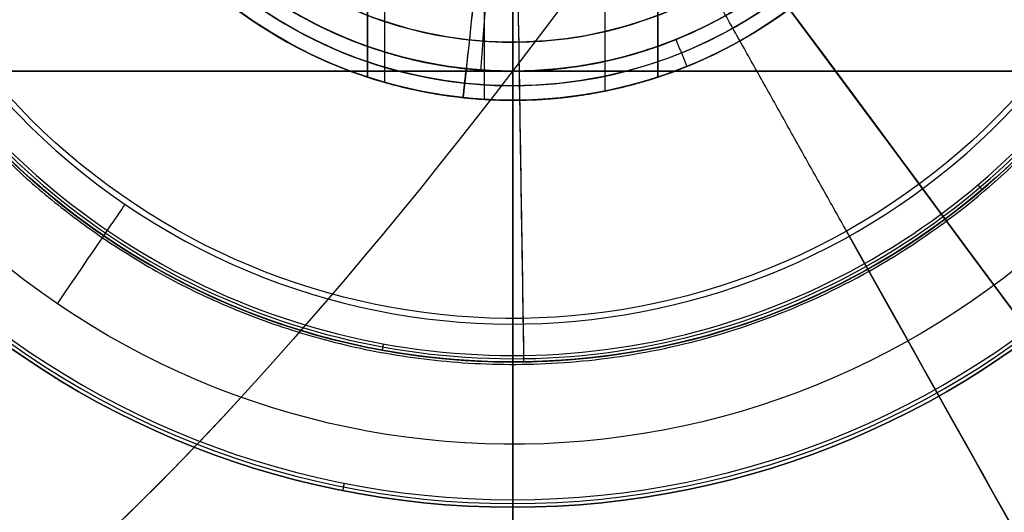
# Model space of a CAD drawing. Header units: millimetres. Extents: x -131 to 131, y -178 to 83.
# Tile 19 of 142: x -8 to 9, y -63 to -54. Entities that reach past the tile are written whole.
import ezdxf

# ---------------------------------------------------------------- set-up
doc = ezdxf.new("R2010")
doc.units = ezdxf.units.MM
for name, color, linetype, true_color in [('IGES level 21', 7, 'Continuous', 0xcad1ee), ('IGES level 23', 7, 'Continuous', 0xcad1ee), ('IGES level 25', 7, 'Continuous', 0xcad1ee), ('IGES level 27', 7, 'Continuous', 0xcad1ee), ('IGES level 29', 7, 'Continuous', 0xcad1ee), ('IGES level 34', 7, 'Continuous', 0xcad1ee), ('IGES level 36', 7, 'Continuous', 0xcad1ee), ('IGES level 4', 7, 'Continuous', 0xcad1ee), ('IGES level 40', 7, 'Continuous', 0xcad1ee), ('IGES level 48', 7, 'Continuous', 0xcad1ee), ('IGES level 51', 7, 'Continuous', 0xcad1ee), ('IGES level 53', 7, 'Continuous', 0xcad1ee), ('IGES level 6', 7, 'Continuous', 0xcad1ee), ('IGES level 8', 7, 'Continuous', 0xcad1ee)]:
    doc.layers.add(name, color=color, linetype=linetype, true_color=true_color)

# ---------------------------------------------------------------- blocks, each defined once
blk = doc.blocks.new('DOME S')
at = {"layer": 'IGES level 21', "extrusion": (-0.803402, -0.595438, 0)}
for radius in [115.5, 115.5, 113.3, 113.3]:
    blk.add_circle((5.515, 133.223, 5.083), radius, dxfattribs=at)
at = {"layer": 'IGES level 21', "extrusion": (0, 0, -1)}
for centre, radius, start, end in [((0.799, -7.457, -132.723), 113.299, 53.45616, 233.45616), ((0.799, -7.457, -134.223), 115.5, 90, 270), ((0.799, -7.457, -134.223), 115.5, 90, 270), ((0.799, -7.457, -134.223), 113.3, 90, 270), ((0.799, -7.457, -134.223), 113.3, 90, 270), ((0.799, -7.457, -132.723), 113.299, 233.45616, 53.45616), ((0.799, -7.457, -133.223), 115.5, 143.45616, 323.45616), ((0.799, -7.457, -133.223), 115.5, 143.45616, 323.45616), ((0.799, -7.457, -133.223), 113.3, 143.45616, 323.45616), ((0.799, -7.457, -133.223), 113.3, 143.45616, 323.45616), ((0.799, -7.457, -134.723), 115.499, 180, 360)]:
    blk.add_arc(centre, radius, start, end, dxfattribs=at)
at = {"layer": 'IGES level 21'}
for centre, radius, start, end in [((-0.799, -7.457, 133.223), 115.5, 36.54384, 216.54384), ((-0.799, -7.457, 133.223), 115.5, 36.54384, 216.54384), ((-0.799, -7.457, 134.223), 115.5, 90, 270), ((-0.799, -7.457, 134.223), 115.5, 90, 270), ((-0.799, -7.457, 132.723), 115.499, 306.54384, 126.54384), ((-0.799, -7.457, 133.223), 113.3, 36.54384, 216.54384), ((-0.799, -7.457, 133.223), 113.3, 36.54384, 216.54384), ((-0.799, -7.457, 134.223), 113.3, 90, 270), ((-0.799, -7.457, 134.223), 113.3, 90, 270), ((-0.799, -7.457, 132.723), 115.499, 126.54384, 306.54384), ((-0.799, -7.457, 134.723), 113.299, 180, 0)]:
    blk.add_arc(centre, radius, start, end, dxfattribs=at)
at = {"layer": 'IGES level 21', "extrusion": (-1, 0, 0)}
for radius in [115.5, 115.5, 113.3, 113.3]:
    blk.add_arc((7.457, 134.223, 0.799), radius, 180, 0, dxfattribs=at)
at = {"layer": 'IGES level 21', "extrusion": (1, 0, 0)}
for radius in [115.5, 115.5, 113.3, 113.3]:
    blk.add_arc((-7.457, 134.223, -0.799), radius, 0, 180, dxfattribs=at)
at = {"layer": 'IGES level 21', "extrusion": (0.595438, -0.803402, -1.05637e-17)}
blk.add_arc((-5.083, 133.223, 5.515), 115.5, 0, 180, dxfattribs=at)
blk.add_arc((-5.083, 133.223, 5.515), 115.5, 0, 180, dxfattribs=at)
at = {"layer": 'IGES level 21', "extrusion": (-0.595438, 0.803402, -1.05637e-17)}
blk.add_arc((5.083, 133.223, -5.515), 115.5, 180, 0, dxfattribs=at)
blk.add_arc((5.083, 133.223, -5.515), 115.5, 180, 0, dxfattribs=at)
at = {"layer": 'IGES level 21', "extrusion": (0.595438, -0.803402, -1.01288e-17)}
blk.add_arc((-5.083, 133.223, 5.515), 113.3, 0, 180, dxfattribs=at)
blk.add_arc((-5.083, 133.223, 5.515), 113.3, 0, 180, dxfattribs=at)
at = {"layer": 'IGES level 21', "extrusion": (-0.595438, 0.803402, -1.01288e-17)}
blk.add_arc((5.083, 133.223, -5.515), 113.3, 180, 0, dxfattribs=at)
blk.add_arc((5.083, 133.223, -5.515), 113.3, 180, 0, dxfattribs=at)
at = {"layer": 'IGES level 23', "extrusion": (0, 0, -1)}
for centre in [(0.799, -7.457, -244.772), (0.799, -7.457, -236.772)]:
    blk.add_arc(centre, 7, 239.5951, 59.5951, dxfattribs=at)
at = {"layer": 'IGES level 23'}
for centre in [(-0.799, -7.457, 228.772), (-0.799, -7.457, 244.772), (-0.799, -7.457, 228.772)]:
    blk.add_arc(centre, 7, 120.4049, 300.4049, dxfattribs=at)
at = {"layer": 'IGES level 25', "extrusion": (0, 0, -1)}
for centre, radius, start, end in [((0.799, -7.457, -211.772), 21.75, 60.7216, 240.7216), ((0.799, -7.457, -211.772), 20.95, 60.7216, 240.7216), ((0.799, -7.457, -211.772), 21.75, 240.7216, 60.7216), ((0.799, -7.457, -211.772), 20.95, 240.7216, 60.7216), ((0.799, -7.457, -221.772), 11.75, 60.7216, 240.7216), ((0.799, -7.457, -221.772), 11.75, 60.7216, 240.7216), ((0.799, -7.457, -220.972), 11.75, 60.7216, 240.7216), ((0.799, -7.457, -220.972), 11.75, 60.7216, 240.7216), ((0.799, -7.457, -220.972), 11.75, 240.7216, 60.7216), ((0.799, -7.457, -221.772), 11.75, 240.7216, 60.7216), ((0.799, -7.457, -221.772), 11.75, 240.7216, 60.7216), ((0.799, -7.457, -220.972), 11.75, 240.7216, 60.7216)]:
    blk.add_arc(centre, radius, start, end, dxfattribs=at)
at = {"layer": 'IGES level 25'}
for centre, radius, start, end in [((-0.799, -7.457, 211.772), 21.75, 299.2784, 119.2784), ((-0.799, -7.457, 156.772), 21.75, 299.2784, 119.2784), ((-0.799, -7.457, 184.272), 21.75, 299.2784, 119.2784), ((-0.799, -7.457, 156.772), 20.95, 299.2784, 119.2784), ((-0.799, -7.457, 184.272), 20.95, 299.2784, 119.2784), ((-0.799, -7.457, 211.772), 20.95, 299.2784, 119.2784), ((-0.799, -7.457, 156.772), 21.75, 119.2784, 299.2784), ((-0.799, -7.457, 184.272), 21.75, 119.2784, 299.2784), ((-0.799, -7.457, 211.772), 21.75, 119.2784, 299.2784), ((-0.799, -7.457, 211.772), 20.95, 119.2784, 299.2784), ((-0.799, -7.457, 156.772), 20.95, 119.2784, 299.2784), ((-0.799, -7.457, 184.272), 20.95, 119.2784, 299.2784)]:
    blk.add_arc(centre, radius, start, end, dxfattribs=at)
at = {"layer": 'IGES level 25', "extrusion": (-0.872254, -0.489053, -6.12323e-17)}
for radius in [9.2, 10]:
    blk.add_arc((17.864, 211.772, 4.344), radius, 0, 90, dxfattribs=at)
at = {"layer": 'IGES level 25', "extrusion": (0.872254, 0.489053, -6.12323e-17)}
for radius in [10, 9.2]:
    blk.add_arc((-17.864, 211.772, -4.344), radius, 90, 180, dxfattribs=at)
at = {"layer": 'IGES level 25'}
for points in [[(-10.004, 8.959, 218.843), (22.83, 27.368, 218.843), (41.239, -5.465, 218.843), (8.405, -23.874, 218.843)], [(-9.727, 8.466, 218.277), (22.119, 26.322, 218.277), (39.975, -5.525, 218.277), (8.129, -23.381, 218.277)], [(8.405, -23.874, 218.843), (-24.428, -42.283, 218.843), (-42.837, -9.45, 218.843), (-10.004, 8.959, 218.843)], [(8.129, -23.381, 218.277), (-23.718, -41.236, 218.277), (-41.574, -9.39, 218.277), (-9.727, 8.466, 218.277)]]:
    blk.add_rational_spline(points, [0.816490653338, 0.272163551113, 0.272163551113, 0.816490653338], degree=3, dxfattribs=at)
for points in [[(4.947, -17.706, 221.772), (1.768, -12.037, 221.772)], [(4.947, -17.706, 220.972), (1.768, -12.037, 220.972)]]:
    blk.add_open_spline(points, degree=1, dxfattribs=at)
at = {"layer": 'IGES level 27', "extrusion": (0, 0, -1)}
for centre, radius, start, end in [((0.799, -7.457, -259.198), 8, 270, 90), ((0.799, -7.457, -267.948), 8, 270, 90), ((0.799, -7.457, -267.948), 8, 90, 270), ((0.799, -7.457, -259.198), 8, 90, 270), ((0.799, -7.457, -268.198), 7.75, 270, 90), ((0.799, -7.457, -268.198), 7.75, 90, 270), ((0.799, -7.457, -268.448), 7.5, 270, 90), ((0.799, -7.457, -268.448), 7.5, 90, 270)]:
    blk.add_arc(centre, radius, start, end, dxfattribs=at)
at = {"layer": 'IGES level 27'}
for centre, radius, start, end in [((-0.799, -7.457, 267.948), 8, 90, 270), ((-0.799, -7.457, 267.948), 8, 270, 90), ((-0.799, -7.457, 268.448), 7.5, 90, 270), ((-0.799, -7.457, 268.448), 7.5, 270, 90), ((-0.799, -7.457, 250.448), 8, 180, 270), ((-0.799, -7.457, 250.448), 8, 180, 270), ((-0.799, -7.457, 250.448), 8, 270, 0), ((-0.799, -7.457, 250.448), 8, 270, 0)]:
    blk.add_arc(centre, radius, start, end, dxfattribs=at)
at = {"layer": 'IGES level 27', "extrusion": (1, 0, 0)}
blk.add_arc((-7.457, 134.223, -0.799), 116.5, 92.37364, 93.93757, dxfattribs=at)
at = {"layer": 'IGES level 27'}
for points in [[(-3.299, -15.057, 263.448), (-3.299, -9.907, 263.448)], [(-3.299, -9.907, 263.448), (-3.299, -15.057, 263.448)], [(1.701, -9.907, 263.448), (1.701, -15.057, 263.448)], [(1.701, -15.057, 263.448), (1.701, -9.907, 263.448)], [(-3.004, -10.176, 262.269), (-3.004, -15.147, 262.269)], [(-3.004, -10.176, 264.626), (-3.004, -15.148, 264.626)], [(0.787, -10.577, 261.515), (0.787, -15.298, 261.515)], [(0.787, -10.577, 265.38), (0.787, -15.298, 265.38)], [(-1.287, -10.923, 260.996), (-1.287, -15.442, 260.996)], [(-1.287, -10.923, 265.9), (-1.287, -15.442, 265.9)], [(-0.799, -11.957, 268.448), (-0.799, -14.957, 268.448)], [(-0.799, -15.457, 267.948), (-0.799, -14.957, 268.448)], [(-0.799, -14.957, 268.448), (-0.799, -15.457, 267.948)], [(-0.799, -15.457, 265.948), (-0.799, -15.457, 267.948)], [(-0.799, -15.457, 250.448), (-0.799, -15.457, 260.948)], [(-0.799, -15.457, 260.948), (-0.799, -15.457, 250.448)], [(-0.799, -15.457, 267.948), (-0.799, -15.457, 265.948)]]:
    blk.add_open_spline(points, degree=1, dxfattribs=at)
for points, knots in [([(-0.799, -15.457, 260.948), (-0.955, -15.457, 260.948), (-1.115, -15.452, 260.962), (-1.357, -15.438, 261.009), (-1.437, -15.432, 261.029), (-1.599, -15.418, 261.077), (-1.69, -15.408, 261.11), (-1.827, -15.391, 261.167), (-1.898, -15.382, 261.201), (-2.007, -15.366, 261.258), (-2.043, -15.36, 261.278), (-2.117, -15.348, 261.322), (-2.167, -15.34, 261.354), (-2.287, -15.318, 261.435), (-2.406, -15.296, 261.519), (-2.646, -15.242, 261.759), (-2.709, -15.226, 261.832), (-2.785, -15.207, 261.928), (-2.807, -15.201, 261.958), (-2.846, -15.191, 262.011), (-2.851, -15.19, 262.018), (-2.926, -15.17, 262.131), (-2.97, -15.157, 262.205), (-3.047, -15.135, 262.349), (-3.074, -15.127, 262.407), (-3.241, -15.077, 262.808), (-3.299, -15.057, 263.139), (-3.299, -15.057, 263.448)], [3, 3, 3, 3, 3.125, 3.125, 3.1875, 3.1875, 3.25, 3.25, 3.3125, 3.3125, 3.34375, 3.34375, 3.375, 3.375, 3.5, 3.5, 3.5625, 3.5625, 3.59375, 3.59375, 3.625, 3.625, 3.6875, 3.6875, 3.75, 3.75, 4, 4, 4, 4]), ([(-0.799, -15.457, 260.948), (-0.955, -15.457, 260.948), (-1.115, -15.452, 260.962), (-1.357, -15.438, 261.009), (-1.437, -15.432, 261.029), (-1.599, -15.418, 261.077), (-1.69, -15.408, 261.11), (-1.827, -15.391, 261.167), (-1.898, -15.382, 261.201), (-2.007, -15.366, 261.258), (-2.043, -15.36, 261.278), (-2.117, -15.348, 261.322), (-2.167, -15.34, 261.354), (-2.287, -15.318, 261.435), (-2.406, -15.296, 261.519), (-2.646, -15.242, 261.759), (-2.709, -15.226, 261.832), (-2.785, -15.207, 261.928), (-2.807, -15.201, 261.958), (-2.846, -15.191, 262.011), (-2.851, -15.19, 262.018), (-2.926, -15.17, 262.131), (-2.97, -15.157, 262.205), (-3.047, -15.135, 262.349), (-3.074, -15.127, 262.407), (-3.241, -15.077, 262.808), (-3.299, -15.057, 263.139), (-3.299, -15.057, 263.448)], [8.283185, 8.283185, 8.283185, 8.283185, 8.408185, 8.408185, 8.470685, 8.470685, 8.533185, 8.533185, 8.595685, 8.595685, 8.626935, 8.626935, 8.658185, 8.658185, 8.783185, 8.783185, 8.845685, 8.845685, 8.876935, 8.876935, 8.908185, 8.908185, 8.970685, 8.970685, 9.033185, 9.033185, 9.283185, 9.283185, 9.283185, 9.283185]), ([(-3.299, -15.057, 263.448), (-3.299, -15.057, 263.602), (-3.285, -15.062, 263.761), (-3.238, -15.077, 264.003), (-3.218, -15.083, 264.084), (-3.17, -15.098, 264.246), (-3.135, -15.109, 264.341), (-3.08, -15.125, 264.474), (-3.048, -15.135, 264.543), (-2.991, -15.151, 264.652), (-2.97, -15.157, 264.688), (-2.926, -15.17, 264.762), (-2.892, -15.179, 264.816), (-2.819, -15.198, 264.925), (-2.717, -15.226, 265.065), (-2.494, -15.276, 265.289), (-2.423, -15.291, 265.35), (-2.328, -15.31, 265.427), (-2.297, -15.316, 265.449), (-2.241, -15.326, 265.49), (-2.228, -15.329, 265.5), (-2.117, -15.348, 265.574), (-2.043, -15.36, 265.618), (-1.9, -15.382, 265.694), (-1.841, -15.39, 265.722), (-1.441, -15.438, 265.888), (-1.111, -15.457, 265.948), (-0.799, -15.457, 265.948)], [9.283185, 9.283185, 9.283185, 9.283185, 9.408185, 9.408185, 9.470685, 9.470685, 9.533185, 9.533185, 9.595685, 9.595685, 9.626935, 9.626935, 9.658185, 9.658185, 9.783185, 9.783185, 9.845685, 9.845685, 9.876935, 9.876935, 9.908185, 9.908185, 9.970685, 9.970685, 10.033185, 10.033185, 10.283185, 10.283185, 10.283185, 10.283185]), ([(-3.299, -15.057, 263.448), (-3.299, -15.057, 263.602), (-3.285, -15.062, 263.761), (-3.238, -15.077, 264.003), (-3.218, -15.083, 264.084), (-3.17, -15.098, 264.246), (-3.135, -15.109, 264.341), (-3.08, -15.125, 264.474), (-3.048, -15.135, 264.543), (-2.991, -15.151, 264.652), (-2.97, -15.157, 264.688), (-2.926, -15.17, 264.762), (-2.892, -15.179, 264.816), (-2.819, -15.198, 264.925), (-2.717, -15.226, 265.065), (-2.494, -15.276, 265.289), (-2.423, -15.291, 265.35), (-2.328, -15.31, 265.427), (-2.297, -15.316, 265.449), (-2.241, -15.326, 265.49), (-2.228, -15.329, 265.5), (-2.117, -15.348, 265.574), (-2.043, -15.36, 265.618), (-1.9, -15.382, 265.694), (-1.841, -15.39, 265.722), (-1.441, -15.438, 265.888), (-1.111, -15.457, 265.948), (-0.799, -15.457, 265.948)], [0, 0, 0, 0, 0.125, 0.125, 0.1875, 0.1875, 0.25, 0.25, 0.3125, 0.3125, 0.34375, 0.34375, 0.375, 0.375, 0.5, 0.5, 0.5625, 0.5625, 0.59375, 0.59375, 0.625, 0.625, 0.6875, 0.6875, 0.75, 0.75, 1, 1, 1, 1]), ([(1.701, -15.057, 263.448), (1.701, -15.057, 263.293), (1.686, -15.062, 263.134), (1.639, -15.077, 262.892), (1.62, -15.083, 262.811), (1.571, -15.098, 262.649), (1.537, -15.109, 262.555), (1.481, -15.125, 262.42), (1.448, -15.135, 262.35), (1.391, -15.152, 262.242), (1.371, -15.157, 262.205), (1.327, -15.17, 262.132), (1.292, -15.179, 262.078), (1.222, -15.198, 261.973), (1.116, -15.226, 261.828), (0.894, -15.276, 261.606), (0.824, -15.291, 261.545), (0.729, -15.31, 261.469), (0.699, -15.316, 261.446), (0.643, -15.326, 261.405), (0.63, -15.329, 261.396), (0.518, -15.348, 261.321), (0.445, -15.36, 261.278), (0.3, -15.382, 261.201), (0.24, -15.39, 261.172), (-0.158, -15.438, 261.007), (-0.488, -15.457, 260.948), (-0.799, -15.457, 260.948)], [2, 2, 2, 2, 2.125, 2.125, 2.1875, 2.1875, 2.25, 2.25, 2.3125, 2.3125, 2.34375, 2.34375, 2.375, 2.375, 2.5, 2.5, 2.5625, 2.5625, 2.59375, 2.59375, 2.625, 2.625, 2.6875, 2.6875, 2.75, 2.75, 3, 3, 3, 3]), ([(-0.799, -15.457, 265.948), (-0.643, -15.457, 265.948), (-0.483, -15.452, 265.933), (-0.241, -15.438, 265.886), (-0.16, -15.432, 265.866), (0.002, -15.417, 265.817), (0.094, -15.408, 265.784), (0.231, -15.391, 265.727), (0.301, -15.382, 265.694), (0.409, -15.366, 265.637), (0.445, -15.36, 265.616), (0.518, -15.348, 265.573), (0.567, -15.34, 265.541), (0.688, -15.318, 265.461), (0.813, -15.295, 265.371), (1.047, -15.242, 265.137), (1.11, -15.226, 265.064), (1.186, -15.207, 264.968), (1.208, -15.202, 264.938), (1.247, -15.191, 264.884), (1.253, -15.19, 264.876), (1.329, -15.169, 264.763), (1.373, -15.157, 264.688), (1.449, -15.135, 264.544), (1.476, -15.127, 264.488), (1.643, -15.077, 264.086), (1.701, -15.057, 263.757), (1.701, -15.057, 263.448)], [5.141593, 5.141593, 5.141593, 5.141593, 5.266593, 5.266593, 5.329093, 5.329093, 5.391593, 5.391593, 5.454093, 5.454093, 5.485343, 5.485343, 5.516593, 5.516593, 5.641593, 5.641593, 5.704093, 5.704093, 5.735343, 5.735343, 5.766593, 5.766593, 5.829093, 5.829093, 5.891593, 5.891593, 6.141593, 6.141593, 6.141593, 6.141593]), ([(1.701, -15.057, 263.448), (1.701, -15.057, 263.293), (1.686, -15.062, 263.134), (1.639, -15.077, 262.892), (1.62, -15.083, 262.811), (1.571, -15.098, 262.649), (1.537, -15.109, 262.555), (1.481, -15.125, 262.42), (1.448, -15.135, 262.35), (1.391, -15.152, 262.242), (1.371, -15.157, 262.205), (1.327, -15.17, 262.132), (1.292, -15.179, 262.078), (1.222, -15.198, 261.973), (1.116, -15.226, 261.828), (0.894, -15.276, 261.606), (0.824, -15.291, 261.545), (0.729, -15.31, 261.469), (0.699, -15.316, 261.446), (0.643, -15.326, 261.405), (0.63, -15.329, 261.396), (0.518, -15.348, 261.321), (0.445, -15.36, 261.278), (0.3, -15.382, 261.201), (0.24, -15.39, 261.172), (-0.158, -15.438, 261.007), (-0.488, -15.457, 260.948), (-0.799, -15.457, 260.948)], [6.141593, 6.141593, 6.141593, 6.141593, 6.266593, 6.266593, 6.329093, 6.329093, 6.391593, 6.391593, 6.454093, 6.454093, 6.485343, 6.485343, 6.516593, 6.516593, 6.641593, 6.641593, 6.704093, 6.704093, 6.735343, 6.735343, 6.766593, 6.766593, 6.829093, 6.829093, 6.891593, 6.891593, 7.141593, 7.141593, 7.141593, 7.141593]), ([(-0.799, -15.457, 265.948), (-0.643, -15.457, 265.948), (-0.483, -15.452, 265.933), (-0.241, -15.438, 265.886), (-0.16, -15.432, 265.866), (0.002, -15.417, 265.817), (0.094, -15.408, 265.784), (0.231, -15.391, 265.727), (0.301, -15.382, 265.694), (0.409, -15.366, 265.637), (0.445, -15.36, 265.616), (0.518, -15.348, 265.573), (0.567, -15.34, 265.541), (0.688, -15.318, 265.461), (0.813, -15.295, 265.371), (1.047, -15.242, 265.137), (1.11, -15.226, 265.064), (1.186, -15.207, 264.968), (1.208, -15.202, 264.938), (1.247, -15.191, 264.884), (1.253, -15.19, 264.876), (1.329, -15.169, 264.763), (1.373, -15.157, 264.688), (1.449, -15.135, 264.544), (1.476, -15.127, 264.488), (1.643, -15.077, 264.086), (1.701, -15.057, 263.757), (1.701, -15.057, 263.448)], [1, 1, 1, 1, 1.125, 1.125, 1.1875, 1.1875, 1.25, 1.25, 1.3125, 1.3125, 1.34375, 1.34375, 1.375, 1.375, 1.5, 1.5, 1.5625, 1.5625, 1.59375, 1.59375, 1.625, 1.625, 1.6875, 1.6875, 1.75, 1.75, 2, 2, 2, 2])]:
    blk.add_open_spline(points, degree=3, knots=knots, dxfattribs=at)
at = {"layer": 'IGES level 29', "extrusion": (0, 0, -1)}
for centre in [(0.799, -7.457, -246.272), (0.799, -7.457, -245.522)]:
    blk.add_arc(centre, 7.5, 184.1754, 4.1754, dxfattribs=at)
at = {"layer": 'IGES level 29'}
for centre in [(-0.799, -7.457, 246.272), (-0.799, -7.457, 244.772), (-0.799, -7.457, 244.772)]:
    blk.add_arc(centre, 7.5, 175.8246, 355.8246, dxfattribs=at)
for points in [[(-1.345, -14.937, 246.272), (-1.171, -12.544, 246.272)], [(-1.345, -14.937, 244.772), (-1.171, -12.544, 244.772)], [(0.124, -14.9, 246.272), (0.124, -14.9, 244.772)]]:
    blk.add_open_spline(points, degree=1, dxfattribs=at)
at = {"layer": 'IGES level 34'}
for centre, radius, start, end in [((-0.799, -7.457, 128.723), 117.2, 90, 270), ((-0.799, -7.457, 138.723), 117.2, 90, 270), ((-0.799, -7.457, 134.723), 116, 90, 270), ((-0.799, -7.457, 128.723), 116, 90, 270), ((-0.799, -7.457, 128.723), 116, 90, 270), ((-0.799, -7.457, 134.723), 116, 90, 270), ((-0.799, -7.457, 134.723), 112.2, 90, 270), ((-0.799, -7.457, 128.723), 112.2, 90, 270), ((-0.799, -7.457, 132.723), 112.2, 90, 270), ((-0.799, -7.457, 138.723), 112.2, 90, 270), ((-0.799, -7.457, 128.723), 111, 90, 270), ((-0.799, -7.457, 128.723), 111, 90, 270), ((-0.799, -7.457, 128.723), 111, 270, 359.9), ((-0.799, -7.457, 128.723), 111, 270, 359.9), ((-0.799, -7.457, 134.723), 112.2, 270, 359.9), ((-0.799, -7.457, 128.723), 112.2, 270, 359.9), ((-0.799, -7.457, 132.723), 112.2, 270, 359.9), ((-0.799, -7.457, 138.723), 112.2, 270, 359.9), ((-0.799, -7.457, 128.723), 116, 270, 359.9), ((-0.799, -7.457, 128.723), 116, 270, 359.9), ((-0.799, -7.457, 134.723), 116, 270, 359.9), ((-0.799, -7.457, 134.723), 116, 270, 359.9), ((-0.799, -7.457, 128.723), 117.2, 270, 359.9), ((-0.799, -7.457, 138.723), 117.2, 270, 359.9)]:
    blk.add_arc(centre, radius, start, end, dxfattribs=at)
at = {"layer": 'IGES level 34', "extrusion": (0, 0, -1)}
for centre, radius, start, end in [((0.799, -7.457, -138.723), 117.2, 270, 90), ((0.799, -7.457, -133.723), 117.2, 270, 90), ((0.799, -7.457, -128.723), 117.2, 270, 90), ((0.799, -7.457, -138.723), 116, 270, 90), ((0.799, -7.457, -136.723), 116, 270, 90), ((0.799, -7.457, -132.723), 116, 270, 90), ((0.799, -7.457, -130.723), 116, 270, 90), ((0.799, -7.457, -138.723), 116, 270, 90), ((0.799, -7.457, -132.723), 116, 270, 90), ((0.799, -7.457, -138.723), 112.2, 270, 90), ((0.799, -7.457, -136.723), 112.2, 270, 90), ((0.799, -7.457, -132.723), 112.2, 270, 90), ((0.799, -7.457, -130.723), 112.2, 270, 90), ((0.799, -7.457, -128.723), 112.2, 270, 90), ((0.799, -7.457, -134.723), 112.2, 270, 90), ((0.799, -7.457, -138.723), 111, 270, 90), ((0.799, -7.457, -133.723), 111, 270, 90), ((0.799, -7.457, -138.723), 111, 270, 90), ((0.799, -7.457, -138.723), 111, 180.1, 270), ((0.799, -7.457, -133.723), 111, 180.1, 270), ((0.799, -7.457, -138.723), 111, 180.1, 270), ((0.799, -7.457, -138.723), 112.2, 180.1, 270), ((0.799, -7.457, -136.723), 112.2, 180.1, 270), ((0.799, -7.457, -132.723), 112.2, 180.1, 270), ((0.799, -7.457, -130.723), 112.2, 180.1, 270), ((0.799, -7.457, -128.723), 112.2, 180.1, 270), ((0.799, -7.457, -134.723), 112.2, 180.1, 270), ((0.799, -7.457, -138.723), 116, 180.1, 270), ((0.799, -7.457, -132.723), 116, 180.1, 270), ((0.799, -7.457, -130.723), 116, 180.1, 270), ((0.799, -7.457, -132.723), 116, 180.1, 270), ((0.799, -7.457, -138.723), 116, 180.1, 270), ((0.799, -7.457, -136.723), 116, 180.1, 270), ((0.799, -7.457, -138.723), 117.2, 180.1, 270), ((0.799, -7.457, -133.723), 117.2, 180.1, 270), ((0.799, -7.457, -128.723), 117.2, 180.1, 270)]:
    blk.add_arc(centre, radius, start, end, dxfattribs=at)
at = {"layer": 'IGES level 36', "extrusion": (0.563072, 0.826408, 6.98296e-15)}
blk.add_arc((-3.538, 132.972, -6.613), 22.5, 180, 360, dxfattribs=at)
at = {"layer": 'IGES level 36', "extrusion": (-0.563072, -0.826408, 0)}
blk.add_arc((3.538, 132.972, 6.613), 22.5, 180, 0, dxfattribs=at)
at = {"layer": 'IGES level 36'}
for centre, radius, start, end in [((-0.799, -7.457, 154.388), 11.847, 55.7315, 235.7315), ((-0.799, -7.457, 154.388), 11.847, 235.7315, 55.7315), ((-0.799, -7.457, 132.972), 22.5, 235.7315, 325.7315)]:
    blk.add_arc(centre, radius, start, end, dxfattribs=at)
at = {"layer": 'IGES level 36', "extrusion": (0, 0, -1)}
for start, end in [(124.2685, 214.2685), (304.2685, 34.2685), (214.2685, 304.2685)]:
    blk.add_arc((0.799, -7.457, -150.652), 13.917, start, end, dxfattribs=at)
at = {"layer": 'IGES level 36', "extrusion": (-0.810528, 0.552253, -0.19509)}
blk.add_arc((6.613, 129.727, -29.412), 22.5, 270, 0, dxfattribs=at)
at = {"layer": 'IGES level 36', "extrusion": (0.826408, -0.563072, 4.18249e-11)}
blk.add_arc((-24.455, 155.268, 3.538), 6.059, 310.3789, 351.6574, dxfattribs=at)
at = {"layer": 'IGES level 36', "extrusion": (-0.389566, 0.26543, -0.881921)}
blk.add_arc((6.613, 59.562, -118.939), 22.5, 270, 0, dxfattribs=at)
at = {"layer": 'IGES level 36', "extrusion": (0.389566, -0.26543, -0.881921)}
blk.add_arc((-6.613, 65.803, -115.603), 22.5, 90, 140.3115, dxfattribs=at)
at = {"layer": 'IGES level 36', "extrusion": (0.810528, -0.552253, -0.19509)}
blk.add_arc((-6.613, 131.107, -22.471), 22.5, 126.7588, 174.1873, dxfattribs=at)
at = {"layer": 'IGES level 36'}
for points, weights in [([(6.263, 2.907, 152.332), (-14.466, 17.031, 152.332), (-28.59, -3.698, 152.332), (-7.861, -17.822, 152.332)], [0.947976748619, 0.315992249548, 0.315992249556, 0.947976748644]), ([(-7.861, -17.822, 152.332), (12.868, -31.945, 152.332), (26.992, -11.216, 152.332), (6.263, 2.907, 152.332)], [0.947976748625, 0.315992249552, 0.315992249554, 0.947976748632])]:
    blk.add_rational_spline(points, weights, degree=3, dxfattribs=at)
at = {"layer": 'IGES level 4'}
for centre, radius, start, end in [((-0.799, -7.457, 1118.448), 42.5, 90, 270), ((-0.799, -7.457, 1151.448), 42.5, 90, 270), ((-0.799, -7.457, 1118.448), 42.5, 270, 90), ((-0.799, -7.457, 1151.448), 42.5, 270, 90), ((-0.799, -7.457, 1118.448), 41.5, 90, 270), ((-0.799, -7.457, 1118.448), 41.5, 270, 90), ((-0.799, -7.457, 1117.448), 40.5, 90, 270), ((-0.799, -7.457, 1116.448), 40.5, 90, 270), ((-0.799, -7.457, 1116.448), 40.5, 90, 270), ((-0.799, -7.457, 1117.448), 40.5, 90, 270), ((-0.799, -7.457, 1116.448), 40.5, 270, 90), ((-0.799, -7.457, 1116.448), 40.5, 270, 90), ((-0.799, -7.457, 1117.448), 40.5, 270, 90), ((-0.799, -7.457, 1117.448), 40.5, 270, 90)]:
    blk.add_arc(centre, radius, start, end, dxfattribs=at)
at = {"layer": 'IGES level 4', "extrusion": (0, 0, -1)}
for centre, radius, start, end in [((0.799, -7.457, -1151.448), 42.5, 270, 90), ((0.799, -7.457, -1134.948), 42.5, 270, 90), ((0.799, -7.457, -1118.448), 42.5, 270, 90), ((0.799, -7.457, -1118.448), 42.5, 90, 270), ((0.799, -7.457, -1151.448), 42.5, 90, 270), ((0.799, -7.457, -1134.948), 42.5, 90, 270), ((0.799, -7.457, -1118.448), 41.5, 270, 90), ((0.799, -7.457, -1151.448), 41.5, 270, 90), ((0.799, -7.457, -1134.948), 41.5, 270, 90), ((0.799, -7.457, -1151.448), 41.5, 270, 90), ((0.799, -7.457, -1151.448), 41.5, 90, 270), ((0.799, -7.457, -1151.448), 41.5, 90, 270), ((0.799, -7.457, -1134.948), 41.5, 90, 270), ((0.799, -7.457, -1118.448), 41.5, 90, 270)]:
    blk.add_arc(centre, radius, start, end, dxfattribs=at)
at = {"layer": 'IGES level 4'}
for points in [[(-0.799, 34.457, 1117.033), (-84.628, 34.457, 1117.033), (-84.628, -49.371, 1117.033), (-0.799, -49.371, 1117.033)], [(-0.799, -49.371, 1117.033), (83.029, -49.371, 1117.033), (83.029, 34.457, 1117.033), (-0.799, 34.457, 1117.033)], [(-0.799, 33.75, 1117.741), (-83.214, 33.75, 1117.741), (-83.214, -48.664, 1117.741), (-0.799, -48.664, 1117.741)], [(-0.799, -48.664, 1117.741), (81.615, -48.664, 1117.741), (81.615, 33.75, 1117.741), (-0.799, 33.75, 1117.741)]]:
    blk.add_rational_spline(points, [0.816490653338, 0.272163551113, 0.272163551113, 0.816490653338], degree=3, dxfattribs=at)
for points in [[(-0.799, -47.957, 1116.448), (-0.799, -12.707, 1116.448)], [(-0.799, -47.957, 1117.448), (-0.799, -12.707, 1117.448)]]:
    blk.add_open_spline(points, degree=1, dxfattribs=at)
at = {"layer": 'IGES level 40', "extrusion": (0, 0, -1)}
for centre, start, end in [((0.799, -7.457, -0.5), 276.118, 96.118), ((0.799, -7.457, -9.25), 276.118, 96.118), ((0.799, -7.457, -9.25), 96.118, 276.118), ((0.799, -7.457, -0.5), 96.118, 276.118), ((0.799, -7.457, -18), 276.118, 6.118), ((0.799, -7.457, -18), 276.118, 6.118), ((0.799, -7.457, -18), 186.118, 276.118), ((0.799, -7.457, -18), 186.118, 276.118)]:
    blk.add_arc(centre, 8, start, end, dxfattribs=at)
at = {"layer": 'IGES level 40'}
for centre, radius, start, end in [((-0.799, -7.457, 0.5), 8, 83.882, 263.882), ((-0.799, -7.457, 0.5), 8, 263.882, 83.882), ((-0.799, -7.457, 0.25), 7.75, 83.882, 263.882), ((-0.799, -7.457, 0.25), 7.75, 263.882, 83.882), ((-0.799, -7.457), 7.5, 83.882, 263.882), ((-0.799, -7.457), 7.5, 83.882, 263.882), ((-0.799, -7.457), 7.5, 263.882, 83.882), ((-0.799, -7.457), 7.5, 263.882, 83.882)]:
    blk.add_arc(centre, radius, start, end, dxfattribs=at)
at = {"layer": 'IGES level 40', "extrusion": (-0.994305, 0.106576, -2.2714e-19)}
blk.add_arc((7.5, 133.223), 115.5, 271.1261, 273.97172, dxfattribs=at)
at = {"layer": 'IGES level 40'}
for points in [[(0, 0), (-1.599, -14.915)], [(2.011, -14.411), (2.198, -14.874, 0.5)], [(-1.599, -14.915), (-1.652, -15.412, 0.5)], [(-1.652, -15.412, 0.5), (-1.599, -14.915)], [(-1.652, -15.412, 0.5), (-1.652, -15.412, 18)], [(-1.652, -15.412, 18), (-1.652, -15.412, 0.5)]]:
    blk.add_open_spline(points, degree=1, dxfattribs=at)
at = {"layer": 'IGES level 48'}
for centre in [(-0.799, -7.457, 221.772), (-0.799, -7.457, 228.772)]:
    blk.add_arc(centre, 12.5, 180, 0, dxfattribs=at)
at = {"layer": 'IGES level 48', "extrusion": (0, 0, -1)}
for centre, start, end in [((0.799, -7.457, -228.772), 180, 0), ((0.799, -7.457, -221.772), 180, 0), ((0.799, -7.457, -225.272), 189.2069, 350.7931)]:
    blk.add_arc(centre, 12.5, start, end, dxfattribs=at)
at = {"layer": 'IGES level 48'}
for points in [[(-0.799, -11.707, 221.772), (-0.799, -19.957, 221.772)], [(-0.799, -12.482, 228.772), (-0.799, -19.957, 228.772)], [(-8.729, -17.12, 228.772), (-8.729, -17.12, 221.772)], [(1.639, -19.717, 228.772), (1.639, -19.717, 221.772)]]:
    blk.add_open_spline(points, degree=1, dxfattribs=at)
at = {"layer": 'IGES level 51'}
for centre, radius, end in [((-0.799, -7.457, 249.753), 15, 0), ((-0.799, -7.457, 249.257), 14.936, 360), ((-0.799, -7.457, 248.761), 14.871, 360), ((-0.799, -7.457, 248.761), 14.871, 0)]:
    blk.add_arc(centre, radius, 180, end, dxfattribs=at)
at = {"layer": 'IGES level 51', "extrusion": (0, 0, -1)}
blk.add_arc((0.799, -7.457, -249.753), 15, 180, 0, dxfattribs=at)
at = {"layer": 'IGES level 51', "extrusion": (-1, 0, 0)}
for radius, end in [(115.5, 87.39475), (116.5, 87.41713)]:
    blk.add_arc((7.457, 134.223, 0.799), radius, 82.60232, end, dxfattribs=at)
at = {"layer": 'IGES level 51'}
blk.add_open_spline([(-3.701, -22.043, 248.761), (-3.726, -22.169, 249.753)], degree=1, dxfattribs=at)
at = {"layer": 'IGES level 53'}
for centre, radius in [((-0.799, -7.457, 246.831), 12.5), ((-0.799, -7.457, 246.334), 12.445), ((-0.799, -7.457, 245.837), 12.39), ((-0.799, -7.457, 245.837), 12.39)]:
    blk.add_arc(centre, radius, 180.895, 0.895, dxfattribs=at)
at = {"layer": 'IGES level 53', "extrusion": (0, 0, -1)}
blk.add_arc((0.799, -7.457, -246.831), 12.5, 179.105, 359.105, dxfattribs=at)
at = {"layer": 'IGES level 53', "extrusion": (-0.999878, -0.015619, -1.06583e-18)}
blk.add_arc((7.444, 134.223, 0.916), 112.3, 83.66586, 87.32046, dxfattribs=at)
at = {"layer": 'IGES level 53', "extrusion": (-0.999878, -0.015619, -1.06584e-18)}
blk.add_arc((7.444, 134.223, 0.916), 113.3, 83.66586, 87.34412, dxfattribs=at)
at = {"layer": 'IGES level 53'}
for points in [[(7.209, -16.911, 245.837), (7.281, -16.995, 246.831)], [(-3.026, -19.645, 245.837), (-3.046, -19.754, 246.831)]]:
    blk.add_open_spline(points, degree=1, dxfattribs=at)
at = {"layer": 'IGES level 6'}
for points in [[(-0.799, -14.957, 1151.448), (-0.799, -11.457, 1151.448)], [(-0.799, -14.957, 1149.948), (-0.799, -11.457, 1149.948)], [(-37.549, -14.957, 1151.448), (35.951, -14.957, 1151.448)], [(-37.549, -14.957, 1149.948), (35.951, -14.957, 1149.948)], [(35.951, -14.957, 1149.948), (-37.549, -14.957, 1149.948)], [(-37.549, -14.957, 1151.448), (35.951, -14.957, 1151.448)], [(-0.799, -14.957, 1151.448), (-0.799, -14.957, 1149.948)]]:
    blk.add_open_spline(points, degree=1, dxfattribs=at)
at = {"layer": 'IGES level 8', "extrusion": (0, 0, -1)}
for centre, start, end in [((0.799, -7.457, -1100.448), 270, 90), ((0.799, -7.457, -1116.448), 270, 90), ((0.799, -7.457, -1108.448), 270, 90), ((0.799, -7.457, -1116.448), 90, 270), ((0.799, -7.457, -1108.448), 90, 270), ((0.799, -7.457, -1100.448), 90, 270)]:
    blk.add_arc(centre, 7.5, start, end, dxfattribs=at)
at = {"layer": 'IGES level 8'}
for centre, start, end in [((-0.799, -7.457, 1100.448), 90, 270), ((-0.799, -7.457, 1116.448), 90, 270), ((-0.799, -7.457, 1100.448), 270, 90), ((-0.799, -7.457, 1116.448), 270, 90)]:
    blk.add_arc(centre, 7.5, start, end, dxfattribs=at)
for points in [[(-3.299, -14.528, 1105.448), (-3.299, -9.907, 1105.448)], [(-3.299, -9.907, 1105.448), (-3.299, -14.528, 1105.448)], [(1.701, -9.907, 1105.448), (1.701, -14.528, 1105.448)], [(1.701, -14.528, 1105.448), (1.701, -9.907, 1105.448)], [(-3.004, -10.176, 1104.269), (-3.004, -14.626, 1104.269)], [(-3.004, -10.176, 1106.626), (-3.004, -14.626, 1106.626)], [(0.787, -10.577, 1103.515), (0.787, -14.788, 1103.515)], [(0.787, -10.577, 1107.38), (0.787, -14.788, 1107.38)], [(-1.287, -10.923, 1102.996), (-1.287, -14.941, 1102.996)], [(-1.287, -10.923, 1107.9), (-1.287, -14.941, 1107.9)], [(-0.799, -14.957, 1100.448), (-0.799, -11.457, 1100.448)], [(-0.799, -14.957, 1116.448), (-0.799, -12.207, 1116.448)], [(-4.335, -14.072, 1116.448), (-4.335, -14.072, 1100.448)], [(2.736, -14.072, 1116.448), (2.736, -14.072, 1100.448)], [(-0.799, -14.957, 1102.948), (-0.799, -14.957, 1100.448)], [(-0.799, -14.957, 1116.448), (-0.799, -14.957, 1107.948)], [(-0.799, -14.957, 1107.948), (-0.799, -14.957, 1116.448)], [(-0.799, -14.957, 1100.448), (-0.799, -14.957, 1102.948)]]:
    blk.add_open_spline(points, degree=1, dxfattribs=at)
for points, knots in [([(-0.799, -14.957, 1102.948), (-0.955, -14.957, 1102.948), (-1.116, -14.952, 1102.962), (-1.357, -14.937, 1103.009), (-1.438, -14.93, 1103.029), (-1.6, -14.915, 1103.078), (-1.692, -14.904, 1103.111), (-1.828, -14.887, 1103.168), (-1.899, -14.877, 1103.201), (-2.007, -14.859, 1103.258), (-2.043, -14.853, 1103.279), (-2.117, -14.841, 1103.322), (-2.166, -14.832, 1103.354), (-2.29, -14.808, 1103.437), (-2.408, -14.785, 1103.52), (-2.647, -14.727, 1103.76), (-2.71, -14.71, 1103.834), (-2.786, -14.69, 1103.929), (-2.808, -14.683, 1103.959), (-2.846, -14.673, 1104.011), (-2.851, -14.671, 1104.018), (-2.926, -14.65, 1104.131), (-2.97, -14.636, 1104.205), (-3.047, -14.613, 1104.35), (-3.074, -14.604, 1104.407), (-3.241, -14.55, 1104.809), (-3.299, -14.528, 1105.139), (-3.299, -14.528, 1105.448)], [3, 3, 3, 3, 3.125, 3.125, 3.1875, 3.1875, 3.25, 3.25, 3.3125, 3.3125, 3.34375, 3.34375, 3.375, 3.375, 3.5, 3.5, 3.5625, 3.5625, 3.59375, 3.59375, 3.625, 3.625, 3.6875, 3.6875, 3.75, 3.75, 4, 4, 4, 4]), ([(-0.799, -14.957, 1102.948), (-0.955, -14.957, 1102.948), (-1.116, -14.952, 1102.962), (-1.357, -14.937, 1103.009), (-1.438, -14.93, 1103.029), (-1.6, -14.915, 1103.078), (-1.692, -14.904, 1103.111), (-1.828, -14.887, 1103.168), (-1.899, -14.877, 1103.201), (-2.007, -14.859, 1103.258), (-2.043, -14.853, 1103.279), (-2.117, -14.841, 1103.322), (-2.166, -14.832, 1103.354), (-2.29, -14.808, 1103.437), (-2.408, -14.785, 1103.52), (-2.647, -14.727, 1103.76), (-2.71, -14.71, 1103.834), (-2.786, -14.69, 1103.929), (-2.808, -14.683, 1103.959), (-2.846, -14.673, 1104.011), (-2.851, -14.671, 1104.018), (-2.926, -14.65, 1104.131), (-2.97, -14.636, 1104.205), (-3.047, -14.613, 1104.35), (-3.074, -14.604, 1104.407), (-3.241, -14.55, 1104.809), (-3.299, -14.528, 1105.139), (-3.299, -14.528, 1105.448)], [9.283185, 9.283185, 9.283185, 9.283185, 9.408185, 9.408185, 9.470685, 9.470685, 9.533185, 9.533185, 9.595685, 9.595685, 9.626935, 9.626935, 9.658185, 9.658185, 9.783185, 9.783185, 9.845685, 9.845685, 9.876935, 9.876935, 9.908185, 9.908185, 9.970685, 9.970685, 10.033185, 10.033185, 10.283185, 10.283185, 10.283185, 10.283185]), ([(-3.299, -14.528, 1105.448), (-3.299, -14.528, 1105.602), (-3.285, -14.534, 1105.761), (-3.238, -14.55, 1106.003), (-3.218, -14.557, 1106.084), (-3.17, -14.573, 1106.246), (-3.136, -14.584, 1106.34), (-3.08, -14.602, 1106.474), (-3.047, -14.613, 1106.545), (-2.99, -14.63, 1106.653), (-2.969, -14.637, 1106.69), (-2.925, -14.65, 1106.764), (-2.89, -14.66, 1106.818), (-2.821, -14.68, 1106.921), (-2.717, -14.71, 1107.066), (-2.495, -14.764, 1107.288), (-2.424, -14.779, 1107.349), (-2.329, -14.8, 1107.426), (-2.299, -14.806, 1107.448), (-2.242, -14.817, 1107.489), (-2.229, -14.82, 1107.499), (-2.118, -14.841, 1107.574), (-2.044, -14.854, 1107.617), (-1.9, -14.876, 1107.694), (-1.841, -14.885, 1107.722), (-1.442, -14.937, 1107.888), (-1.111, -14.957, 1107.948), (-0.799, -14.957, 1107.948)], [10.283185, 10.283185, 10.283185, 10.283185, 10.408185, 10.408185, 10.470685, 10.470685, 10.533185, 10.533185, 10.595685, 10.595685, 10.626935, 10.626935, 10.658185, 10.658185, 10.783185, 10.783185, 10.845685, 10.845685, 10.876935, 10.876935, 10.908185, 10.908185, 10.970685, 10.970685, 11.033185, 11.033185, 11.283185, 11.283185, 11.283185, 11.283185]), ([(-3.299, -14.528, 1105.448), (-3.299, -14.528, 1105.602), (-3.285, -14.534, 1105.761), (-3.238, -14.55, 1106.003), (-3.218, -14.557, 1106.084), (-3.17, -14.573, 1106.246), (-3.136, -14.584, 1106.34), (-3.08, -14.602, 1106.474), (-3.047, -14.613, 1106.545), (-2.99, -14.63, 1106.653), (-2.969, -14.637, 1106.69), (-2.925, -14.65, 1106.764), (-2.89, -14.66, 1106.818), (-2.821, -14.68, 1106.921), (-2.717, -14.71, 1107.066), (-2.495, -14.764, 1107.288), (-2.424, -14.779, 1107.349), (-2.329, -14.8, 1107.426), (-2.299, -14.806, 1107.448), (-2.242, -14.817, 1107.489), (-2.229, -14.82, 1107.499), (-2.118, -14.841, 1107.574), (-2.044, -14.854, 1107.617), (-1.9, -14.876, 1107.694), (-1.841, -14.885, 1107.722), (-1.442, -14.937, 1107.888), (-1.111, -14.957, 1107.948), (-0.799, -14.957, 1107.948)], [0, 0, 0, 0, 0.125, 0.125, 0.1875, 0.1875, 0.25, 0.25, 0.3125, 0.3125, 0.34375, 0.34375, 0.375, 0.375, 0.5, 0.5, 0.5625, 0.5625, 0.59375, 0.59375, 0.625, 0.625, 0.6875, 0.6875, 0.75, 0.75, 1, 1, 1, 1]), ([(1.701, -14.528, 1105.448), (1.701, -14.528, 1105.293), (1.686, -14.534, 1105.133), (1.639, -14.55, 1104.891), (1.619, -14.557, 1104.81), (1.571, -14.573, 1104.648), (1.536, -14.584, 1104.553), (1.48, -14.602, 1104.419), (1.448, -14.613, 1104.349), (1.391, -14.63, 1104.242), (1.371, -14.637, 1104.205), (1.327, -14.65, 1104.132), (1.292, -14.66, 1104.078), (1.251, -14.672, 1104.016), (1.213, -14.683, 1103.962), (1.112, -14.71, 1103.834), (1.041, -14.728, 1103.752), (0.896, -14.764, 1103.608), (0.827, -14.779, 1103.547), (0.732, -14.799, 1103.471), (0.701, -14.806, 1103.448), (0.644, -14.817, 1103.406), (0.63, -14.82, 1103.396), (0.517, -14.841, 1103.321), (0.443, -14.854, 1103.277), (0.299, -14.877, 1103.2), (0.241, -14.885, 1103.173), (-0.157, -14.937, 1103.007), (-0.487, -14.957, 1102.948), (-0.799, -14.957, 1102.948)], [2, 2, 2, 2, 2.125, 2.125, 2.1875, 2.1875, 2.25, 2.25, 2.3125, 2.3125, 2.34375, 2.34375, 2.375, 2.375, 2.4375, 2.4375, 2.5, 2.5, 2.5625, 2.5625, 2.59375, 2.59375, 2.625, 2.625, 2.6875, 2.6875, 2.75, 2.75, 3, 3, 3, 3]), ([(-0.799, -14.957, 1107.948), (-0.643, -14.957, 1107.948), (-0.483, -14.952, 1107.933), (-0.241, -14.937, 1107.886), (-0.16, -14.93, 1107.866), (0.001, -14.915, 1107.818), (0.094, -14.904, 1107.784), (0.228, -14.887, 1107.728), (0.299, -14.877, 1107.695), (0.407, -14.86, 1107.638), (0.443, -14.854, 1107.617), (0.517, -14.841, 1107.574), (0.566, -14.832, 1107.542), (0.642, -14.818, 1107.491), (0.699, -14.806, 1107.45), (0.826, -14.779, 1107.349), (0.887, -14.766, 1107.296), (1.048, -14.727, 1107.136), (1.112, -14.71, 1107.062), (1.187, -14.69, 1106.966), (1.209, -14.683, 1106.936), (1.248, -14.673, 1106.883), (1.253, -14.671, 1106.876), (1.328, -14.649, 1106.764), (1.372, -14.636, 1106.69), (1.448, -14.613, 1106.546), (1.475, -14.604, 1106.49), (1.643, -14.55, 1106.087), (1.701, -14.528, 1105.757), (1.701, -14.528, 1105.448)], [4.141593, 4.141593, 4.141593, 4.141593, 4.266593, 4.266593, 4.329093, 4.329093, 4.391593, 4.391593, 4.454093, 4.454093, 4.485343, 4.485343, 4.516593, 4.516593, 4.579093, 4.579093, 4.641593, 4.641593, 4.704093, 4.704093, 4.735343, 4.735343, 4.766593, 4.766593, 4.829093, 4.829093, 4.891593, 4.891593, 5.141593, 5.141593, 5.141593, 5.141593]), ([(1.701, -14.528, 1105.448), (1.701, -14.528, 1105.293), (1.686, -14.534, 1105.133), (1.639, -14.55, 1104.891), (1.619, -14.557, 1104.81), (1.571, -14.573, 1104.648), (1.536, -14.584, 1104.553), (1.48, -14.602, 1104.419), (1.448, -14.613, 1104.349), (1.391, -14.63, 1104.242), (1.371, -14.637, 1104.205), (1.327, -14.65, 1104.132), (1.292, -14.66, 1104.078), (1.251, -14.672, 1104.016), (1.213, -14.683, 1103.962), (1.112, -14.71, 1103.834), (1.041, -14.728, 1103.752), (0.896, -14.764, 1103.608), (0.827, -14.779, 1103.547), (0.732, -14.799, 1103.471), (0.701, -14.806, 1103.448), (0.644, -14.817, 1103.406), (0.63, -14.82, 1103.396), (0.517, -14.841, 1103.321), (0.443, -14.854, 1103.277), (0.299, -14.877, 1103.2), (0.241, -14.885, 1103.173), (-0.157, -14.937, 1103.007), (-0.487, -14.957, 1102.948), (-0.799, -14.957, 1102.948)], [5.141593, 5.141593, 5.141593, 5.141593, 5.266593, 5.266593, 5.329093, 5.329093, 5.391593, 5.391593, 5.454093, 5.454093, 5.485343, 5.485343, 5.516593, 5.516593, 5.579093, 5.579093, 5.641593, 5.641593, 5.704093, 5.704093, 5.735343, 5.735343, 5.766593, 5.766593, 5.829093, 5.829093, 5.891593, 5.891593, 6.141593, 6.141593, 6.141593, 6.141593]), ([(-0.799, -14.957, 1107.948), (-0.643, -14.957, 1107.948), (-0.483, -14.952, 1107.933), (-0.241, -14.937, 1107.886), (-0.16, -14.93, 1107.866), (0.001, -14.915, 1107.818), (0.094, -14.904, 1107.784), (0.228, -14.887, 1107.728), (0.299, -14.877, 1107.695), (0.407, -14.86, 1107.638), (0.443, -14.854, 1107.617), (0.517, -14.841, 1107.574), (0.566, -14.832, 1107.542), (0.642, -14.818, 1107.491), (0.699, -14.806, 1107.45), (0.826, -14.779, 1107.349), (0.887, -14.766, 1107.296), (1.048, -14.727, 1107.136), (1.112, -14.71, 1107.062), (1.187, -14.69, 1106.966), (1.209, -14.683, 1106.936), (1.248, -14.673, 1106.883), (1.253, -14.671, 1106.876), (1.328, -14.649, 1106.764), (1.372, -14.636, 1106.69), (1.448, -14.613, 1106.546), (1.475, -14.604, 1106.49), (1.643, -14.55, 1106.087), (1.701, -14.528, 1105.757), (1.701, -14.528, 1105.448)], [1, 1, 1, 1, 1.125, 1.125, 1.1875, 1.1875, 1.25, 1.25, 1.3125, 1.3125, 1.34375, 1.34375, 1.375, 1.375, 1.4375, 1.4375, 1.5, 1.5, 1.5625, 1.5625, 1.59375, 1.59375, 1.625, 1.625, 1.6875, 1.6875, 1.75, 1.75, 2, 2, 2, 2])]:
    blk.add_open_spline(points, degree=3, knots=knots, dxfattribs=at)

msp = doc.modelspace()

# ---------------------------------------------------------------- block references
at = {"layer": 'IGES level 4'}
msp.add_blockref('DOME S', (0.904, -40.071, 1.214), dxfattribs=at)

doc.saveas('drawing.dxf')
